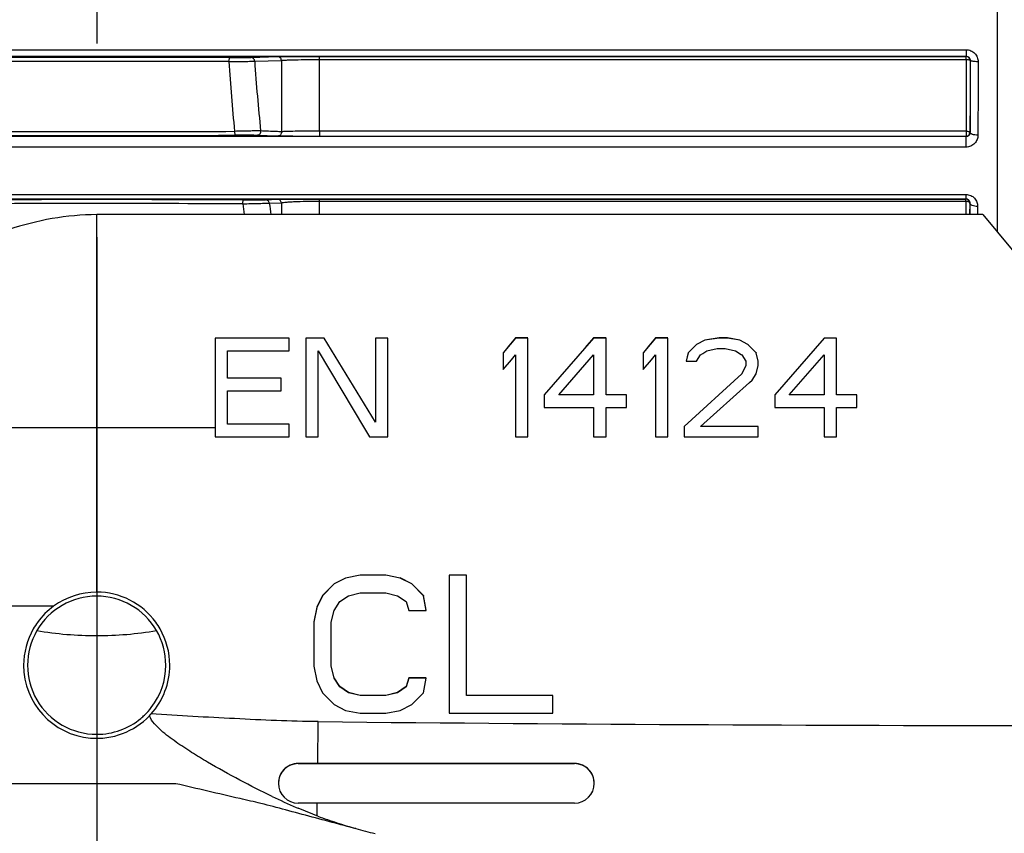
# Model space of a CAD drawing. Header units: millimetres. Extents: x 146 to 697, y 409 to 764.
# Tile 27 of 162: x 272 to 296, y 698 to 718. Entities that reach past the tile are written whole.
import ezdxf

# ---------------------------------------------------------------- set-up
doc = ezdxf.new("R2010")
doc.units = ezdxf.units.MM
doc.header["$LTSCALE"] = 65.395
doc.header["$PDMODE"] = 3
doc.header["$PDSIZE"] = 2.5
doc.linetypes.add('CENTER', pattern=[0.6, 0.375, -0.075, 0.075, -0.075])
doc.layers.get('0').update_dxf_attribs({"linetype": 'CONTINUOUS'})
doc.layers.get('Defpoints').update_dxf_attribs({"linetype": 'CONTINUOUS'})
for name, color, linetype in [('9_820_353_new_view_1_BL44', 7, 'CONTINUOUS'), ('SP223_000_00_new_view_1_BL7', 7, 'CONTINUOUS'), ('SP223_010_00_new_view_1_BL10', 7, 'CONTINUOUS')]:
    doc.layers.add(name, color=color, linetype=linetype)
doc.layers.add('BEM', color=7, linetype='CONTINUOUS', lineweight=35)
doc.styles.get("Standard").update_dxf_attribs({"font": 'txt', "width": 0.8})
doc.styles.add('TECE Standard', font='arial.ttf', dxfattribs={"width": 0.9})
doc.dimstyles.get("Standard").update_dxf_attribs({"dimtxt": 3.5, "dimasz": 3.5, "dimexe": 1, "dimexo": 0, "dimtad": 1, "dimtxsty": 'Standard', "dimcen": 0.09, "dimadec": 0, "dimazin": 0, "dimtol": 1, "dimtp": 0.01, "dimtm": 0.01, "dimtfac": 1, "dimtofl": 0, "dimtmove": 0, "dimatfit": 3, "dimfxl": 0, "dimtolj": 1, "dimarcsym": 0})

# ---------------------------------------------------------------- blocks, each defined once
blk = doc.blocks.new('TC-9820353_VA')
at = {"layer": '9_820_353_new_view_1_BL44', "color": 7, "linetype": 'CENTER'}
blk.add_line((58.5, 32.077), (58.5, -192), dxfattribs=at)
at = {"layer": 'SP223_000_00_new_view_1_BL7', "color": 9, "linetype": 'Continuous'}
for p, q in [((81.298, 13.9), (81.298, -7.03)), ((53.67, -2.417), (80.518, -2.417)), ((80.518, -2.417), (80.518, -2.582)), ((53.67, -2.582), (80.518, -2.582)), ((62.404, -2.615), (63.08, -2.592)), ((62.501, -2.708), (63.176, -2.686)), ((63.176, -2.686), (63.176, -4.494)), ((64.142, -2.665), (64.142, -2.585)), ((64.142, -2.585), (80.515, -2.585)), ((64.142, -2.665), (80.515, -2.665)), ((64.142, -4.478), (64.142, -2.665)), ((80.518, -2.582), (80.515, -2.585)), ((80.515, -2.665), (80.515, -2.585)), ((80.617, -2.683), (80.615, -2.685)), ((64.142, -4.478), (64.142, -4.611)), ((80.511, -4.478), (64.142, -4.478)), ((80.511, -4.478), (80.511, -4.611)), ((80.512, -4.612), (40.5, -4.612)), ((63.08, -4.603), (62.555, -4.585)), ((80.511, -4.611), (64.142, -4.611)), ((80.512, -4.612), (80.511, -4.611)), ((80.512, -4.882), (80.512, -4.612)), ((80.613, -4.513), (80.611, -4.511)), ((80.512, -4.882), (40.5, -4.882)), ((40.5, -6.08), (80.508, -6.08)), ((40.5, -6.192), (80.508, -6.192)), ((62.775, -6.216), (63.08, -6.204)), ((64.142, -6.249), (64.142, -6.196)), ((64.142, -6.196), (80.504, -6.196)), ((80.508, -6.192), (80.504, -6.196)), ((80.504, -6.249), (80.504, -6.196)), ((80.508, -6.08), (80.508, -6.192)), ((62.872, -6.301), (63.176, -6.291)), ((63.176, -6.291), (63.176, -6.592)), ((64.142, -6.249), (80.504, -6.249)), ((64.142, -6.592), (64.142, -6.249)), ((80.504, -6.249), (80.503, -6.593)), ((80.604, -6.296), (80.603, -6.593)), ((80.606, -6.294), (80.604, -6.296)), ((80.606, -6.294), (80.605, -6.593)), ((80.806, -6.386), (80.805, -6.593))]:
    blk.add_line(p, q, dxfattribs=at)
for centre, radius, start, end in [((58.5, -1126.552), 1123.94, 89.827588, 90.172412), ((58.5, -1104.507), 1101.795, 89.825864, 90.174136), ((112.554, 0.445), 50.804, 183.5689, 185.5666), ((110.134, 0.478), 47.74, 183.826, 185.9541), ((80.515, -2.685), 0.1, 0.0053, 89.9947), ((58.5, 1094.394), 1098.882, 269.818048, 270.181952), ((58.5, 1116.382), 1120.97, 269.819849, 270.180151), ((80.511, -4.511), 0.1, 270.0053, 359.9947), ((58.5, -1122.574), 1116.362, 89.808383, 90.191617), ((80.504, -6.296), 0.1, 0.0053, 89.9947), ((58.5, -1100.677), 1094.365, 89.806467, 90.193533), ((132.219, 2.598), 70.587, 187.2566, 187.4808), ((129.841, 2.782), 67.583, 187.724, 187.97265)]:
    blk.add_arc(centre, radius, start, end, dxfattribs=at)
at = {"layer": 'SP223_000_00_new_view_1_BL7', "color": 7, "linetype": 'Continuous'}
for start, end in [(30.0222, 149.9778), (149.9778, 270.0083), (0, 30.0222), (322.2043, 0), (313.8257, 322.2043), (270.0083, 309.7382), (309.7382, 313.8257)]:
    blk.add_arc((58.5, -18), 1.75, start, end, dxfattribs=at)
at = {"layer": 'SP223_000_00_new_view_1_BL7', "color": 9, "linetype": 'Continuous'}
for points, knots in [([(80.518, -2.417), (80.557, -2.417), (80.637, -2.433), (80.737, -2.503), (80.802, -2.604), (80.817, -2.683), (80.817, -2.722)], [0, 0, 0, 0, 0.251964, 0.502847, 0.752106, 1, 1, 1, 1]), ([(61.849, -2.717), (61.849, -2.704), (61.85, -2.68), (61.856, -2.653), (61.863, -2.635), (61.869, -2.623), (61.877, -2.617), (61.882, -2.617)], [0, 0, 0, 0, 0.344927, 0.6445, 0.765882, 0.864697, 1, 1, 1, 1]), ([(61.849, -2.717), (61.983, -2.715), (62.17, -2.713), (62.387, -2.71), (62.47, -2.708), (62.501, -2.708)], [0, 0, 0, 0, 0.616897, 0.859636, 1, 1, 1, 1]), ([(61.882, -2.617), (61.937, -2.617), (62.044, -2.617), (62.193, -2.617), (62.313, -2.616), (62.38, -2.615), (62.404, -2.615)], [0, 0, 0, 0, 0.313109, 0.61684, 0.859639, 1, 1, 1, 1]), ([(62.501, -2.708), (62.5, -2.695), (62.494, -2.671), (62.472, -2.64), (62.441, -2.619), (62.416, -2.615), (62.404, -2.615)], [0, 0, 0, 0, 0.253615, 0.505097, 0.753636, 1, 1, 1, 1]), ([(63.08, -2.592), (63.128, -2.59), (63.258, -2.588), (63.493, -2.586), (63.799, -2.585), (64.023, -2.585), (64.142, -2.585)], [0, 0, 0, 0, 0.13726, 0.366203, 0.664373, 1, 1, 1, 1]), ([(63.176, -2.686), (63.176, -2.674), (63.17, -2.649), (63.148, -2.618), (63.117, -2.597), (63.092, -2.592), (63.08, -2.592)], [0, 0, 0, 0, 0.253721, 0.505272, 0.753772, 1, 1, 1, 1]), ([(63.176, -2.686), (63.194, -2.684), (63.238, -2.681), (63.316, -2.677), (63.416, -2.673), (63.585, -2.669), (63.83, -2.666), (64.034, -2.665), (64.142, -2.665)], [0, 0, 0, 0, 0.056165, 0.137104, 0.241097, 0.365733, 0.663948, 1, 1, 1, 1]), ([(80.515, -2.665), (80.515, -2.818), (80.514, -3.422), (80.512, -4.026), (80.511, -4.478)], [0, 0, 0, 0, 0.253497, 1, 1, 1, 1]), ([(80.515, -2.665), (80.528, -2.665), (80.552, -2.666), (80.579, -2.669), (80.597, -2.673), (80.607, -2.676), (80.613, -2.68), (80.615, -2.683), (80.615, -2.685)], [0, 0, 0, 0, 0.363982, 0.675634, 0.797902, 0.892494, 0.958216, 1, 1, 1, 1]), ([(80.518, -2.582), (80.532, -2.582), (80.559, -2.588), (80.593, -2.612), (80.613, -2.646), (80.617, -2.671), (80.617, -2.683)], [0, 0, 0, 0, 0.267508, 0.524414, 0.767261, 1, 1, 1, 1]), ([(80.615, -2.685), (80.615, -2.839), (80.614, -3.448), (80.612, -4.057), (80.611, -4.511)], [0, 0, 0, 0, 0.253497, 1, 1, 1, 1]), ([(80.617, -2.683), (80.617, -2.837), (80.616, -3.447), (80.614, -4.057), (80.613, -4.513)], [0, 0, 0, 0, 0.253394, 1, 1, 1, 1]), ([(80.817, -2.722), (80.792, -2.722), (80.755, -2.72), (80.708, -2.716), (80.678, -2.711), (80.653, -2.705), (80.637, -2.7), (80.627, -2.694), (80.621, -2.69), (80.617, -2.686), (80.617, -2.683)], [0, 0, 0, 0, 0.364275, 0.529819, 0.676217, 0.798483, 0.892987, 0.929345, 0.958644, 1, 1, 1, 1]), ([(80.817, -2.722), (80.817, -2.879), (80.816, -3.498), (80.814, -4.117), (80.813, -4.579)], [0, 0, 0, 0, 0.253394, 1, 1, 1, 1]), ([(62.652, -4.474), (62.64, -4.474), (62.609, -4.473), (62.525, -4.473), (62.386, -4.475), (62.195, -4.478), (62.059, -4.481), (61.99, -4.483)], [0, 0, 0, 0, 0.054003, 0.138319, 0.381526, 0.686555, 1, 1, 1, 1]), ([(61.99, -4.483), (61.99, -4.495), (61.991, -4.519), (61.997, -4.547), (62.005, -4.565), (62.011, -4.576), (62.019, -4.582), (62.025, -4.583)], [0, 0, 0, 0, 0.342687, 0.640865, 0.762165, 0.861481, 1, 1, 1, 1]), ([(62.652, -4.474), (62.653, -4.488), (62.65, -4.516), (62.63, -4.554), (62.596, -4.579), (62.569, -4.585), (62.555, -4.585)], [0, 0, 0, 0, 0.253183, 0.504837, 0.753596, 1, 1, 1, 1]), ([(63.176, -4.494), (63.132, -4.493), (62.957, -4.486), (62.783, -4.479), (62.652, -4.474)], [0, 0, 0, 0, 0.252334, 1, 1, 1, 1]), ([(64.142, -4.478), (64.032, -4.478), (63.826, -4.478), (63.547, -4.481), (63.352, -4.485), (63.237, -4.49), (63.194, -4.493), (63.176, -4.494)], [0, 0, 0, 0, 0.341606, 0.641066, 0.866549, 0.94542, 1, 1, 1, 1]), ([(80.511, -4.478), (80.524, -4.478), (80.548, -4.479), (80.575, -4.485), (80.593, -4.492), (80.604, -4.498), (80.611, -4.506), (80.611, -4.511)], [0, 0, 0, 0, 0.345038, 0.644683, 0.76607, 0.864858, 1, 1, 1, 1]), ([(62.555, -4.585), (62.531, -4.584), (62.463, -4.584), (62.342, -4.583), (62.189, -4.582), (62.08, -4.582), (62.025, -4.583)], [0, 0, 0, 0, 0.138407, 0.381786, 0.686768, 1, 1, 1, 1]), ([(63.176, -4.494), (63.178, -4.508), (63.174, -4.536), (63.154, -4.573), (63.12, -4.597), (63.093, -4.603), (63.08, -4.603)], [0, 0, 0, 0, 0.253381, 0.505095, 0.75377, 1, 1, 1, 1]), ([(64.142, -4.611), (64.022, -4.611), (63.795, -4.611), (63.489, -4.609), (63.255, -4.607), (63.127, -4.605), (63.08, -4.603)], [0, 0, 0, 0, 0.34024, 0.639448, 0.865756, 1, 1, 1, 1]), ([(80.613, -4.513), (80.613, -4.524), (80.609, -4.547), (80.59, -4.58), (80.557, -4.605), (80.527, -4.612), (80.512, -4.612)], [0, 0, 0, 0, 0.217301, 0.445618, 0.702417, 1, 1, 1, 1]), ([(80.813, -4.579), (80.813, -4.617), (80.798, -4.695), (80.733, -4.796), (80.633, -4.865), (80.552, -4.882), (80.512, -4.882)], [0, 0, 0, 0, 0.243962, 0.490855, 0.743138, 1, 1, 1, 1]), ([(80.813, -4.579), (80.787, -4.579), (80.75, -4.576), (80.703, -4.568), (80.673, -4.56), (80.648, -4.551), (80.629, -4.54), (80.617, -4.527), (80.613, -4.517), (80.613, -4.513)], [0, 0, 0, 0, 0.344549, 0.502461, 0.643876, 0.764857, 0.863126, 0.939354, 1, 1, 1, 1]), ([(62.197, -6.318), (62.197, -6.305), (62.198, -6.282), (62.205, -6.254), (62.212, -6.236), (62.22, -6.224), (62.228, -6.218), (62.233, -6.218)], [0, 0, 0, 0, 0.33938, 0.635522, 0.756721, 0.856798, 1, 1, 1, 1]), ([(62.233, -6.218), (62.29, -6.218), (62.402, -6.218), (62.558, -6.218), (62.682, -6.217), (62.751, -6.217), (62.775, -6.216)], [0, 0, 0, 0, 0.313635, 0.620773, 0.864988, 1, 1, 1, 1]), ([(62.872, -6.301), (62.87, -6.29), (62.862, -6.267), (62.84, -6.239), (62.81, -6.22), (62.787, -6.216), (62.775, -6.216)], [0, 0, 0, 0, 0.252701, 0.503723, 0.752624, 1, 1, 1, 1]), ([(63.08, -6.204), (63.125, -6.202), (63.249, -6.2), (63.479, -6.198), (63.787, -6.196), (64.018, -6.196), (64.142, -6.196)], [0, 0, 0, 0, 0.128091, 0.3485, 0.649488, 1, 1, 1, 1]), ([(63.176, -6.291), (63.175, -6.279), (63.168, -6.256), (63.146, -6.227), (63.115, -6.208), (63.091, -6.204), (63.08, -6.204)], [0, 0, 0, 0, 0.25291, 0.504025, 0.752842, 1, 1, 1, 1]), ([(80.508, -6.08), (80.549, -6.08), (80.632, -6.098), (80.731, -6.17), (80.793, -6.272), (80.806, -6.348), (80.806, -6.386)], [0, 0, 0, 0, 0.263331, 0.518057, 0.762407, 1, 1, 1, 1]), ([(80.508, -6.192), (80.525, -6.192), (80.556, -6.201), (80.588, -6.23), (80.603, -6.262), (80.606, -6.283), (80.606, -6.294)], [0, 0, 0, 0, 0.330192, 0.586315, 0.801574, 1, 1, 1, 1]), ([(62.197, -6.318), (62.267, -6.316), (62.407, -6.312), (62.602, -6.307), (62.756, -6.304), (62.841, -6.302), (62.872, -6.301)], [0, 0, 0, 0, 0.313917, 0.621049, 0.86498, 1, 1, 1, 1]), ([(63.176, -6.291), (63.193, -6.287), (63.233, -6.281), (63.306, -6.274), (63.4, -6.267), (63.568, -6.258), (63.817, -6.251), (64.028, -6.249), (64.142, -6.249)], [0, 0, 0, 0, 0.052142, 0.127174, 0.225226, 0.345766, 0.646806, 1, 1, 1, 1]), ([(80.504, -6.249), (80.517, -6.249), (80.541, -6.251), (80.569, -6.259), (80.587, -6.269), (80.599, -6.279), (80.604, -6.289), (80.604, -6.296)], [0, 0, 0, 0, 0.323847, 0.61073, 0.731763, 0.835673, 1, 1, 1, 1]), ([(80.806, -6.386), (80.781, -6.386), (80.733, -6.381), (80.677, -6.365), (80.641, -6.346), (80.622, -6.33), (80.61, -6.313), (80.606, -6.3), (80.606, -6.294)], [0, 0, 0, 0, 0.324065, 0.610804, 0.731498, 0.83485, 0.922474, 1, 1, 1, 1]), ([(61.501, -11.987), (59.662, -11.991), (56.954, -11.992), (53.487, -11.981), (51.859, -11.972), (51.1, -11.966)], [0, 0, 0, 0, 0.530446, 0.780967, 1, 1, 1, 1])]:
    blk.add_open_spline(points, degree=3, knots=knots, dxfattribs=at)
at = {"layer": 'SP223_000_00_new_view_1_BL7', "color": 7, "linetype": 'Continuous'}
blk.add_open_spline([(56.985, -17.124), (57.235, -17.166), (57.739, -17.229), (58.5, -17.261), (59.261, -17.229), (59.765, -17.166), (60.015, -17.124)], degree=3, knots=[0, 0, 0, 0, 0.250002, 0.5, 0.749998, 1, 1, 1, 1], dxfattribs=at)
at = {"layer": 'SP223_010_00_new_view_1_BL10', "color": 7, "linetype": 'Continuous'}
for p, q in [((80.936, -6.592), (58.5, -6.592)), ((80.936, -6.592), (87.432, -14.438)), ((61.5, -9.719), (61.5, -12.219)), ((63.375, -9.719), (61.5, -9.719)), ((63.375, -10.038), (63.375, -9.719)), ((63.792, -9.719), (63.792, -12.219)), ((64.26, -9.719), (63.792, -9.719)), ((65.563, -11.847), (64.26, -9.719)), ((65.563, -9.719), (65.563, -11.847)), ((65.875, -9.719), (65.563, -9.719)), ((65.875, -12.219), (65.875, -9.719)), ((69.104, -9.719), (68.792, -10.092)), ((69.104, -9.714), (68.892, -9.967)), ((69.104, -9.714), (69.104, -9.719)), ((69.417, -9.714), (69.104, -9.714)), ((69.417, -9.719), (69.104, -9.719)), ((69.417, -12.219), (69.417, -9.719)), ((71.083, -9.719), (69.833, -11.155)), ((71.083, -9.714), (70.87, -9.959)), ((71.396, -9.714), (71.083, -9.714)), ((71.396, -9.719), (71.083, -9.719)), ((71.396, -11.155), (71.396, -9.719)), ((72.646, -9.719), (72.333, -10.092)), ((72.646, -9.714), (72.434, -9.967)), ((72.646, -9.714), (72.646, -9.719)), ((72.958, -9.714), (72.646, -9.714)), ((72.958, -9.719), (72.646, -9.719)), ((72.958, -12.219), (72.958, -9.719)), ((74.26, -9.714), (73.896, -9.767)), ((74.26, -9.719), (73.896, -9.773)), ((74.469, -9.714), (74.26, -9.714)), ((74.26, -9.714), (74.26, -9.719)), ((74.469, -9.719), (74.26, -9.719)), ((74.781, -9.767), (74.469, -9.714)), ((74.469, -9.714), (74.469, -9.719)), ((74.781, -9.773), (74.469, -9.719)), ((76.917, -9.719), (75.667, -11.155)), ((77.229, -9.719), (76.917, -9.719)), ((77.229, -11.155), (77.229, -9.719)), ((73.688, -9.879), (73.479, -10.092)), ((73.896, -9.773), (73.688, -9.879)), ((73.688, -9.874), (73.688, -9.879)), ((73.896, -9.767), (73.896, -9.773)), ((74.781, -9.767), (74.781, -9.773)), ((74.99, -9.879), (74.781, -9.773)), ((74.99, -9.874), (74.99, -9.879)), ((75.198, -10.092), (74.99, -9.879)), ((61.813, -10.73), (61.813, -10.038)), ((61.813, -10.038), (63.375, -10.038)), ((64.104, -10.038), (65.281, -12.009)), ((64.104, -12.219), (64.104, -10.038)), ((68.792, -10.092), (68.792, -10.517)), ((69.004, -10.264), (69.104, -10.145)), ((69.104, -10.145), (69.104, -12.219)), ((70.198, -11.155), (71.083, -10.145)), ((71.083, -10.145), (71.083, -11.155)), ((72.333, -10.092), (72.333, -10.517)), ((72.545, -10.264), (72.646, -10.145)), ((72.646, -10.145), (72.646, -12.219)), ((73.479, -10.086), (73.427, -10.299)), ((73.479, -10.092), (73.427, -10.304)), ((73.479, -10.086), (73.479, -10.092)), ((73.688, -10.304), (73.792, -10.145)), ((73.792, -10.145), (73.847, -10.107)), ((73.847, -10.107), (73.948, -10.038)), ((73.948, -10.038), (74.208, -9.985)), ((74.208, -9.985), (74.417, -9.985)), ((74.417, -9.985), (74.677, -10.038)), ((74.677, -10.038), (74.814, -10.132)), ((74.814, -10.132), (74.833, -10.145)), ((74.833, -10.145), (74.938, -10.304)), ((75.198, -10.086), (75.198, -10.092)), ((75.25, -10.304), (75.198, -10.092)), ((76.031, -11.155), (76.917, -10.145)), ((76.917, -10.145), (76.917, -11.155)), ((68.792, -10.517), (69.004, -10.264)), ((72.333, -10.517), (72.545, -10.264)), ((73.427, -10.304), (73.688, -10.304)), ((74.938, -10.411), (74.833, -10.623)), ((74.938, -10.304), (74.938, -10.411)), ((75.198, -10.623), (75.25, -10.411)), ((75.25, -10.411), (75.25, -10.304)), ((74.833, -10.623), (73.375, -11.953)), ((74.833, -10.618), (74.833, -10.623)), ((75.094, -10.783), (75.198, -10.623)), ((63.167, -10.73), (61.813, -10.73)), ((63.167, -11.049), (63.167, -10.73)), ((73.792, -11.953), (75.032, -10.839)), ((75.032, -10.839), (75.094, -10.783)), ((61.813, -11.9), (61.813, -11.049)), ((61.813, -11.049), (63.167, -11.049)), ((69.833, -11.155), (69.833, -11.474)), ((71.083, -11.155), (70.198, -11.155)), ((71.917, -11.155), (71.396, -11.155)), ((71.917, -11.474), (71.917, -11.155)), ((75.667, -11.155), (75.667, -11.474)), ((76.917, -11.155), (76.031, -11.155)), ((77.75, -11.155), (77.229, -11.155)), ((77.75, -11.474), (77.75, -11.155)), ((69.833, -11.474), (71.083, -11.474)), ((71.083, -11.474), (71.083, -12.219)), ((71.396, -12.219), (71.396, -11.474)), ((71.396, -11.474), (71.917, -11.474)), ((75.667, -11.474), (76.917, -11.474)), ((76.917, -11.474), (76.917, -12.219)), ((77.229, -12.219), (77.229, -11.474)), ((77.229, -11.474), (77.75, -11.474)), ((63.375, -11.9), (61.813, -11.9)), ((63.375, -12.219), (63.375, -11.9)), ((73.375, -11.953), (73.375, -12.219)), ((75.25, -11.953), (73.792, -11.953)), ((75.25, -12.219), (75.25, -11.953)), ((65.281, -12.009), (65.406, -12.219)), ((61.5, -12.219), (63.375, -12.219)), ((63.792, -12.219), (64.104, -12.219)), ((65.406, -12.219), (65.875, -12.219)), ((69.104, -12.219), (69.417, -12.219)), ((71.083, -12.219), (71.396, -12.219)), ((72.646, -12.219), (72.958, -12.219)), ((73.375, -12.219), (75.25, -12.219)), ((76.917, -12.219), (77.229, -12.219)), ((64.51, -15.937), (64.219, -16.234)), ((64.51, -15.942), (64.219, -16.24)), ((64.802, -15.793), (64.51, -15.942)), ((64.51, -15.937), (64.51, -15.942)), ((65.167, -15.718), (64.802, -15.793)), ((64.802, -15.788), (64.802, -15.793)), ((65.167, -15.713), (65.167, -15.718)), ((65.823, -15.718), (65.167, -15.718)), ((65.823, -15.713), (65.823, -15.718)), ((66.188, -15.793), (65.823, -15.718)), ((66.479, -15.937), (66.188, -15.788)), ((66.188, -15.788), (66.188, -15.793)), ((66.479, -15.942), (66.188, -15.793)), ((66.771, -16.234), (66.479, -15.937)), ((66.479, -15.937), (66.479, -15.942)), ((66.771, -16.24), (66.479, -15.942)), ((67.427, -15.718), (67.427, -19.218)), ((67.865, -15.718), (67.427, -15.718)), ((67.865, -18.771), (67.865, -15.718)), ((64.875, -16.24), (65.167, -16.165)), ((65.167, -16.165), (65.823, -16.165)), ((65.823, -16.165), (66.115, -16.24)), ((64.219, -16.234), (64.073, -16.532)), ((64.219, -16.24), (64.073, -16.537)), ((64.219, -16.234), (64.219, -16.24)), ((64.51, -16.612), (64.656, -16.389)), ((64.656, -16.389), (64.875, -16.24)), ((66.115, -16.24), (66.333, -16.389)), ((66.333, -16.389), (66.406, -16.612)), ((66.844, -16.607), (66.771, -16.234)), ((66.771, -16.234), (66.771, -16.24)), ((66.844, -16.612), (66.771, -16.24)), ((64.073, -16.532), (64, -16.904)), ((64.073, -16.537), (64, -16.91)), ((64.073, -16.532), (64.073, -16.537)), ((64.438, -16.91), (64.51, -16.612)), ((66.406, -16.612), (66.844, -16.612)), ((64, -16.91), (64, -18.027)), ((64.438, -18.027), (64.438, -16.91)), ((64, -18.027), (64.073, -18.399)), ((64.51, -18.319), (64.438, -18.021)), ((64.51, -18.324), (64.438, -18.027)), ((64.073, -18.399), (64.219, -18.697)), ((64.656, -18.543), (64.51, -18.319)), ((64.51, -18.319), (64.51, -18.324)), ((64.656, -18.548), (64.51, -18.324)), ((66.406, -18.319), (66.333, -18.543)), ((66.406, -18.324), (66.333, -18.548)), ((66.844, -18.319), (66.406, -18.319)), ((66.844, -18.324), (66.406, -18.324)), ((66.771, -18.697), (66.844, -18.324)), ((64.219, -18.697), (64.51, -18.995)), ((64.875, -18.691), (64.656, -18.543)), ((64.875, -18.697), (64.656, -18.548)), ((65.167, -18.766), (64.875, -18.691)), ((65.167, -18.771), (64.875, -18.697)), ((66.115, -18.691), (65.823, -18.766)), ((66.115, -18.697), (65.823, -18.771)), ((66.333, -18.543), (66.115, -18.691)), ((66.333, -18.548), (66.115, -18.697)), ((66.479, -18.995), (66.771, -18.697)), ((65.823, -18.766), (65.167, -18.766)), ((65.823, -18.771), (65.167, -18.771)), ((70.052, -18.771), (67.865, -18.771)), ((70.052, -19.218), (70.052, -18.771)), ((64.51, -18.995), (64.802, -19.143)), ((64.802, -19.143), (65.167, -19.218)), ((65.823, -19.218), (66.188, -19.143)), ((66.188, -19.143), (66.479, -18.995)), ((65.167, -19.218), (65.823, -19.218)), ((67.427, -19.218), (70.052, -19.218)), ((64.096, -20.488), (63.6, -20.488)), ((63.6, -20.491), (70.6, -20.491)), ((70.6, -20.488), (64.096, -20.488)), ((60.5, -21), (49.003, -21)), ((70.6, -21.491), (63.6, -21.491))]:
    blk.add_line(p, q, dxfattribs=at)
at = {"layer": 'SP223_010_00_new_view_1_BL10', "color": 9, "linetype": 'Continuous'}
for p, q in [((58.5, -16.15), (58.5, -6.592)), ((64.096, -20.488), (64.106, -19.428)), ((63.6, -20.491), (63.6, -20.488)), ((70.6, -20.488), (70.6, -20.491)), ((64.083, -21.814), (64.086, -21.491))]:
    blk.add_line(p, q, dxfattribs=at)
at = {"layer": 'SP223_010_00_new_view_1_BL10', "color": 7, "linetype": 'Continuous'}
for centre, radius, start, end in [((58.5, -18), 1.85, 90, 126.1085), ((58.5, -18), 1.85, 36.0024, 90), ((58.5, -18), 1.85, 126.1085, 144.0897), ((58.5, -18), 1.85, 144.0897, 150.1375), ((58.5, -18), 1.85, 29.8908, 36.0024), ((58.5, -18), 1.85, 150.1375, 180), ((58.5, -18), 1.85, 0, 29.8908), ((58.5, -18), 1.85, 180, 265.1684), ((58.5, -18), 1.85, 318.1453, 0), ((58.5, -18), 1.85, 265.1684, 316.1518), ((58.5, -18), 1.85, 316.1518, 318.1453), ((63.6, -20.991), 0.5, 90.0012, 179.99), ((70.6, -20.991), 0.5, 0.01, 89.9988), ((63.6, -20.991), 0.5, 180.01, 269.9988), ((70.6, -20.991), 0.5, 270.0012, 359.99), ((70.57, -5.339), 17.71, 244.491, 246.6577), ((30.477, -145.09), 127.712, 75.11638, 75.40446), ((72.237, -1.511), 21.886, 246.6215, 246.7618), ((67.384, -14.021), 8.443, 254.0139, 257.4375)]:
    blk.add_arc(centre, radius, start, end, dxfattribs=at)
at = {"layer": 'SP223_010_00_new_view_1_BL10', "color": 9, "linetype": 'Continuous'}
blk.add_arc((83.874, 1925.153), 1944.682, 269.417577, 270.582189, dxfattribs=at)
at = {"layer": 'SP223_010_00_new_view_1_BL10', "color": 7, "linetype": 'Continuous'}
for points, knots in [([(58.5, -6.592), (57.746, -6.592), (56.252, -6.875), (54.262, -7.821), (52.485, -8.953), (50.463, -10.442), (48.512, -12.049), (47.105, -13.27), (46.565, -13.747)], [0, 0, 0, 0, 0.159691, 0.31544, 0.464769, 0.605449, 0.847197, 1, 1, 1, 1]), ([(57.41, -16.505), (56.672, -16.507), (55.234, -16.499), (53.157, -16.504), (51.263, -16.5), (50.069, -16.511), (49.514, -16.499)], [0, 0, 0, 0, 0.280336, 0.546362, 0.789012, 1, 1, 1, 1]), ([(62.943, -21.323), (62.667, -21.191), (62.116, -20.911), (61.439, -20.534), (60.902, -20.209), (60.506, -19.948), (60.187, -19.71), (59.957, -19.489), (59.863, -19.356), (59.834, -19.282)], [0, 0, 0, 0, 0.244347, 0.493309, 0.619106, 0.74558, 0.872582, 0.936253, 1, 1, 1, 1]), ([(63.6, -20.488), (63.467, -20.488), (63.201, -20.599), (63.1, -20.863), (63.1, -20.983)], [0, 0, 0, 0, 0.523979, 1, 1, 1, 1]), ([(71.1, -20.984), (71.1, -20.863), (70.998, -20.599), (70.732, -20.488), (70.6, -20.488)], [0, 0, 0, 0, 0.479004, 1, 1, 1, 1]), ([(62.659, -21.5), (62.482, -21.459), (61.763, -21.293), (61.043, -21.126), (60.5, -21)], [0, 0, 0, 0, 0.245508, 1, 1, 1, 1]), ([(65.058, -22.137), (64.915, -22.1), (64.321, -21.945), (63.729, -21.783), (63.28, -21.663)], [0, 0, 0, 0, 0.242068, 1, 1, 1, 1]), ([(64.097, -21.822), (64.177, -21.852), (64.496, -21.963), (64.817, -22.069), (65.058, -22.137)], [0, 0, 0, 0, 0.254883, 1, 1, 1, 1])]:
    blk.add_open_spline(points, degree=3, knots=knots, dxfattribs=at)
at = {"layer": 'SP223_010_00_new_view_1_BL10', "color": 9, "linetype": 'Continuous'}
blk.add_open_spline([(64.106, -19.428), (63.401, -19.421), (61.991, -19.357), (60.582, -19.278), (59.878, -19.234)], degree=3, knots=[0, 0, 0, 0, 0.499988, 1, 1, 1, 1], dxfattribs=at)
at = {"layer": 'SP223_010_00_new_view_1_BL10', "color": 7, "linetype": 'Continuous'}
blk.add_open_spline([(64.097, -21.822), (63.93, -21.76), (63.765, -21.691), (63.602, -21.621)], degree=3, dxfattribs=at)
blk = doc.blocks.new('*D10')
at = {"layer": 'BEM', "color": 0, "lineweight": 13, "transparency": 16777216}
for p, q in [((194, 727.471), (194, 759.521)), ((332.413, 709.5), (332.413, 759.521)), ((199, 757.121), (327.413, 757.121))]:
    blk.add_line(p, q, dxfattribs=at)
at = {"layer": 'BEM', "color": 0, "transparency": 16777216}
for points in [[(199, 757.954), (199, 756.288), (194, 757.121)], [(327.413, 757.954), (327.413, 756.288), (332.413, 757.121)]]:
    blk.add_solid(points, dxfattribs=at)
at = {"layer": 'Defpoints', "color": 0, "transparency": 16777216}
for p in [(332.413, 757.121), (194, 727.471), (332.413, 709.5)]:
    blk.add_point(p, dxfattribs=at)
at = {"layer": 'BEM', "color": 0, "transparency": 16777216, "insert": (263.206, 760.876), "char_height": 5, "attachment_point": 5, "style": 'TECE Standard'}
blk.add_mtext('\\A1;138', dxfattribs=at)

msp = doc.modelspace()

# ---------------------------------------------------------------- block references
msp.add_blockref('TC-9820353_VA', (215, 720))

# ---------------------------------------------------------------- dimensions: what is measured, and where the dimension line sits
at = {"layer": 'BEM'}
dim = msp.add_linear_dim(base=(332.413, 757.121), p1=(194, 727.471), p2=(332.413, 709.5), dimstyle='Standard', override={"dimscale": 2, "dimtxt": 2.5, "dimasz": 2.5, "dimexe": 1.2, "dimexo": 0, "dimgap": 0.6, "dimdec": 0, "dimzin": 0, "dimtxsty": 'TECE Standard', "dimcen": 1.5, "dimazin": 2, "dimtol": 0, "dimtdec": 0, "dimtofl": 1, "dimtzin": 0, "dimlwd": 13, "dimlwe": 13}, dxfattribs=at)
dim.commit()
dim.dimension.update_dxf_attribs({"geometry": '*D10', "text_midpoint": (263.206, 760.876)})

doc.saveas('drawing.dxf')
